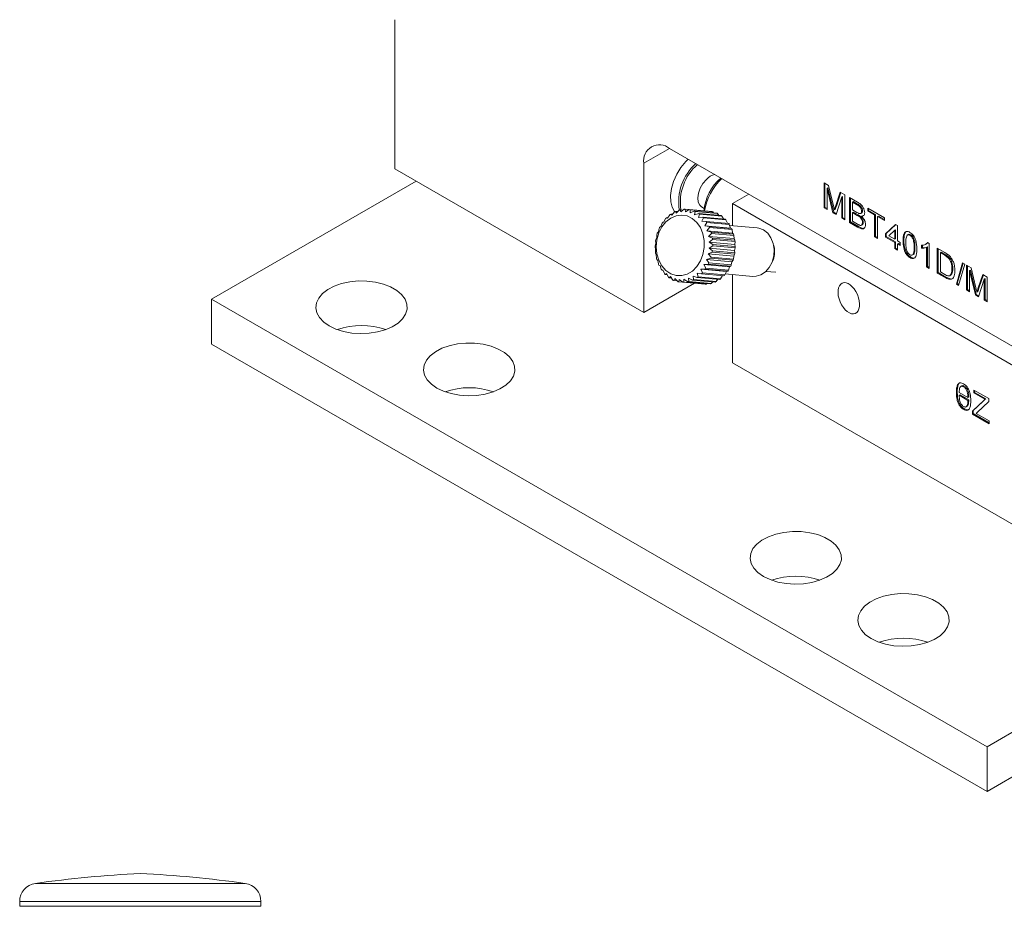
# Model space of a CAD drawing. Header units: millimetres. Extents: x 3 to 556, y 2 to 429.
# Tile 36 of 57: x 368 to 449, y 240 to 313. Entities that reach past the tile are written whole.
import ezdxf

# ---------------------------------------------------------------- set-up
doc = ezdxf.new("R2010")
doc.units = ezdxf.units.MM
doc.header["$LTSCALE"] = 2

msp = doc.modelspace()

# ---------------------------------------------------------------- linework, layer by layer
at = {"color": 7, "linetype": 'Continuous', "lineweight": 0}
for p, q in [((399.2233456, 313.1318059), (399.2233456, 300.8836947)), ((421.7800491, 302.5597209), (450.1350323, 286.1907376)), ((419.6587297, 289.0865985), (399.2233456, 300.8836947)), ((419.6587297, 289.0865985), (419.6587297, 301.3347097)), ((384.1973243, 290.1672243), (400.9920756, 299.8626278)), ((434.460832, 299.7302367), (434.8358441, 299.5137468)), ((434.460832, 297.6888836), (434.460832, 299.7302367)), ((434.5315426, 297.7297039), (434.5315426, 299.6894138)), ((434.7808438, 299.3130826), (434.7101333, 299.2722622)), ((435.178988, 297.274301), (434.7101333, 299.2722622)), ((434.7101333, 299.2722622), (434.7101333, 297.5449651)), ((435.2496985, 297.3151213), (434.7808438, 299.3130826)), ((434.8358441, 299.5137468), (435.231042, 297.8531383)), ((428.2856635, 298.8041097), (426.9419304, 298.0283891)), ((435.3974799, 297.7815913), (435.7887817, 298.9636277)), ((435.9113079, 298.5788389), (435.4396188, 297.123842)), ((435.4681904, 297.8224117), (435.8368015, 298.9359038)), ((435.7887817, 298.9636277), (436.1606065, 298.7489778)), ((435.9820185, 298.6196592), (435.9113079, 298.5788389)), ((435.9113079, 296.8515417), (435.9113079, 298.5788389)), ((435.9820185, 296.892362), (435.9820185, 298.6196592)), ((436.1606065, 298.7489778), (436.1606065, 296.7076247)), ((436.5458893, 298.5265588), (437.2077397, 298.1444807)), ((436.5458893, 296.4852057), (436.5458893, 298.5265588)), ((436.6165999, 296.526026), (436.6165999, 298.4857358)), ((436.8659011, 298.1879179), (436.7951905, 298.1470975)), ((437.2026702, 297.9935052), (436.8659011, 298.1879179)), ((422.2540533, 297.3834822), (422.320782, 297.2514863)), ((422.440262, 297.3668311), (422.2540533, 297.3834822)), ((422.320782, 297.2514863), (422.5758837, 297.4977569)), ((422.657773, 297.5174737), (422.7002047, 297.3428386)), ((422.9024908, 297.4955905), (422.657773, 297.5174737)), ((422.7002047, 297.3428386), (422.9880614, 297.5602102)), ((423.0708158, 297.5617962), (423.0836304, 297.3501919)), ((424.9079334, 297.397531), (423.0708158, 297.5617962)), ((423.0836304, 297.3501919), (423.3995299, 297.5316943)), ((425.2366472, 297.3674288), (423.3995299, 297.5316943)), ((423.4806326, 297.5151017), (423.459415, 297.2733166)), ((423.459415, 297.2733166), (423.7977844, 297.4130767)), ((425.3177502, 297.3508364), (423.4806326, 297.5151017)), ((425.6349013, 297.248811), (423.7977844, 297.4130767)), ((423.8747732, 297.3788121), (423.8161344, 297.1145499)), ((425.7118904, 297.2145466), (423.8747732, 297.3788121)), ((424.4000204, 297.7630034), (424.6270233, 297.6319574)), ((426.9419304, 296.2186562), (426.9419304, 298.0283891)), ((426.9419304, 298.0283891), (450.2057428, 284.598476)), ((434.5315426, 297.7297039), (434.460832, 297.6888836)), ((434.7101333, 297.5449651), (434.460832, 297.6888836)), ((434.7101319, 297.6266065), (434.5315426, 297.7297039)), ((435.3814311, 297.5482201), (435.3107206, 297.5073998)), ((435.4681904, 297.8224117), (435.3974799, 297.7815913)), ((436.7951905, 298.1470975), (436.7951905, 297.5189886)), ((437.1319597, 297.9526848), (436.7951905, 298.1470975)), ((436.7951905, 297.5189886), (437.159579, 297.3086316)), ((437.2026702, 297.9935052), (437.1319597, 297.9526848)), ((437.6138022, 297.4372043), (437.5430916, 297.396384)), ((438.0416941, 297.663049), (439.4241779, 296.8649581)), ((438.0416941, 297.4275063), (438.0416941, 297.663049)), ((438.1124047, 297.4683266), (438.0416941, 297.4275063)), ((438.6082847, 297.1004205), (438.0416941, 297.4275063)), ((438.1124047, 297.4683266), (438.1124047, 297.6222261)), ((438.6789953, 297.1412408), (438.1124047, 297.4683266)), ((421.3191437, 296.5133425), (421.4581585, 296.7969557)), ((421.523006, 296.8653724), (421.6196003, 296.8303373)), ((421.6356129, 296.855303), (421.523006, 296.8653724)), ((421.6196003, 296.8303373), (421.7991318, 297.1102437)), ((421.8719292, 297.1638905), (421.9568943, 297.0789033)), ((422.0158719, 297.1510195), (421.8719292, 297.1638905)), ((421.9568943, 297.0789033), (422.1755179, 297.3462353)), ((423.8161344, 297.1145499), (424.1707257, 297.2079623)), ((424.2412614, 297.1570628), (424.1429552, 296.8787172)), ((424.1429552, 296.8787172), (424.507019, 296.9225814)), ((426.007843, 297.0436969), (424.1707257, 297.2079623)), ((426.0783783, 296.9927972), (424.2412614, 297.1570628)), ((424.5689601, 296.8565966), (424.429943, 296.5729822)), ((424.429943, 296.5729822), (424.7964526, 296.5656073)), ((426.3441366, 296.7583162), (424.507019, 296.9225814)), ((426.4060773, 296.6923312), (424.5689601, 296.8565966)), ((426.6335702, 296.401342), (424.7964526, 296.5656073)), ((425.3915223, 297.2705735), (425.3177502, 297.3508364)), ((425.8225838, 297.0602593), (425.7118904, 297.2145466)), ((426.200894, 296.7711242), (426.0783783, 296.9927972)), ((426.5214833, 296.4113643), (426.4060773, 296.6923312)), ((435.2496985, 297.3151213), (435.178988, 297.274301)), ((435.4396188, 297.123842), (435.178988, 297.274301)), ((435.4619132, 297.1926124), (435.2496985, 297.3151213)), ((435.9820185, 296.892362), (435.9113079, 296.8515417)), ((436.1606065, 296.7076247), (435.9113079, 296.8515417)), ((436.1606078, 296.7892646), (435.9820185, 296.892362)), ((436.8659011, 297.3242693), (436.7951905, 297.2834489)), ((436.7951905, 297.2834489), (436.7951905, 296.5768268)), ((437.1847222, 297.0585771), (436.7951905, 297.2834489)), ((436.7951905, 296.5768268), (437.2134058, 296.3353963)), ((437.2554328, 297.0993974), (436.8659011, 297.3242693)), ((437.2554328, 297.0993974), (437.1847222, 297.0585771)), ((437.4674025, 297.214869), (437.555791, 297.2658946)), ((437.597868, 297.0325712), (437.5271575, 296.9917508)), ((438.6789953, 297.1412408), (438.6082847, 297.1004205)), ((438.6082847, 295.2946101), (438.6082847, 297.1004205)), ((438.6789953, 295.3354305), (438.6789953, 297.1412408)), ((438.9282965, 296.9973223), (438.857586, 296.956502)), ((439.4241779, 296.6294154), (438.857586, 296.956502)), ((438.857586, 296.956502), (438.857586, 295.1506916)), ((439.4241766, 296.7110568), (438.9282965, 296.9973223)), ((439.4241779, 296.8649581), (439.4241779, 296.6294154)), ((420.8638695, 295.7143667), (420.922506, 295.9786306)), ((420.9658408, 296.0699639), (421.0646554, 296.137544)), ((421.0646554, 296.137544), (421.1629616, 296.4158926)), ((421.2178859, 296.4969999), (421.3191437, 296.5133425)), ((424.8479123, 296.4865411), (424.6683809, 296.2066347)), ((424.6683809, 296.2066347), (425.030227, 296.1478852)), ((426.7707503, 296.018652), (424.6683809, 296.2066347)), ((426.6850295, 296.3222757), (424.8479123, 296.4865411)), ((425.0696442, 296.0581396), (424.8510206, 295.7908106)), ((424.8510206, 295.7908106), (425.2012402, 295.6821074)), ((426.9533897, 295.6028277), (424.8510206, 295.7908106)), ((426.8673443, 295.9836197), (425.030227, 296.1478852)), ((426.9067615, 295.8938741), (425.0696442, 296.0581396)), ((426.7707503, 296.018652), (426.6850295, 296.3222757)), ((428.9603285, 296.0381826), (426.7083868, 296.2395402)), ((426.8673443, 295.9836197), (426.7707503, 296.018652)), ((426.9533897, 295.6028277), (426.9067615, 295.8938741)), ((436.6165999, 296.526026), (436.5458893, 296.4852057)), ((437.2095099, 296.1021057), (436.5458893, 296.4852057)), ((437.2802204, 296.142926), (436.6165999, 296.526026)), ((437.2802204, 296.142926), (437.2095099, 296.1021057)), ((437.5173122, 296.2466021), (437.6057008, 296.2976277)), ((437.681793, 296.4999539), (437.6110824, 296.4591335)), ((439.4921687, 295.543318), (440.330725, 296.3154475)), ((439.5628792, 295.5841384), (440.3469371, 296.3060889)), ((440.2627329, 295.8337267), (439.7719237, 295.3818189)), ((440.3334435, 295.874547), (440.2627329, 295.8337267)), ((440.2627329, 295.0984808), (440.2627329, 295.8337267)), ((440.330725, 296.3154475), (440.4893697, 296.2238639)), ((440.3334435, 295.1393011), (440.3334435, 295.874547)), ((440.4893697, 296.2238639), (440.4893697, 294.9676461)), ((420.6459877, 294.7783505), (420.6331705, 294.9899563)), ((420.6497678, 295.0931897), (420.722885, 295.2566671)), ((420.722885, 295.2566671), (420.7441026, 295.4984552)), ((420.77453, 295.5972398), (420.8638695, 295.7143667)), ((425.2274186, 295.5844105), (424.9723169, 295.3381368)), ((424.9723169, 295.3381368), (425.3042975, 295.1824265)), ((427.0746864, 295.1501541), (424.9723169, 295.3381368)), ((425.3164391, 295.0797454), (425.0285823, 294.8623739)), ((427.0383578, 295.5178421), (425.2012402, 295.6821074)), ((427.0645356, 295.4201418), (425.2274186, 295.5844105)), ((427.1414147, 295.0181581), (425.3042975, 295.1824265)), ((427.1535563, 294.91548), (425.3164391, 295.0797454)), ((427.0383578, 295.5178421), (426.9533897, 295.6028277)), ((427.0746864, 295.1501541), (427.0645356, 295.4201418)), ((427.1414147, 295.0181581), (427.0746864, 295.1501541)), ((438.6789953, 295.3354305), (438.6082847, 295.2946101)), ((438.857586, 295.1506916), (438.6082847, 295.2946101)), ((438.8575847, 295.232333), (438.6789953, 295.3354305)), ((439.5628792, 295.5841384), (439.4921687, 295.543318)), ((439.4921687, 295.2816063), (439.4921687, 295.543318)), ((439.5628792, 295.3224266), (439.4921687, 295.2816063)), ((440.2627329, 294.836769), (439.4921687, 295.2816063)), ((439.5628792, 295.3224266), (439.5628792, 295.5841384)), ((440.3334435, 294.8775893), (439.5628792, 295.3224266)), ((439.7719237, 295.3818189), (440.2627329, 295.0984808)), ((440.3334435, 295.1393011), (440.2627329, 295.0984808)), ((440.4893697, 294.9676461), (440.7160065, 294.8368115)), ((441.0133538, 294.9946077), (440.9426433, 294.9537874)), ((441.385903, 295.4950348), (441.2975145, 295.4440091)), ((441.577467, 295.4679888), (441.5067564, 295.4271684)), ((420.6355119, 294.2939518), (420.5930803, 294.4685854)), ((420.5953397, 294.5731319), (420.6459877, 294.7783505)), ((420.6129044, 294.0528658), (420.6355119, 294.2939518)), ((425.3340037, 294.5594778), (425.0181065, 294.3779767)), ((425.0181065, 294.3779767), (425.296173, 294.1426549)), ((427.1204756, 294.1899923), (425.0181065, 294.3779767)), ((425.0285823, 294.8623739), (425.3362658, 294.6640243)), ((427.1309518, 294.6743911), (425.0285823, 294.8623739)), ((427.1332902, 293.9783879), (425.296173, 294.1426549)), ((427.171121, 294.3952124), (425.3340037, 294.5594778)), ((427.1733831, 294.4997589), (425.3362658, 294.6640243)), ((427.1204756, 294.1899923), (427.171121, 294.3952124)), ((427.1332902, 293.9783879), (427.1204756, 294.1899923)), ((427.1309518, 294.6743911), (427.1535563, 294.91548)), ((427.1733831, 294.4997589), (427.1309518, 294.6743911)), ((440.3334435, 294.8775893), (440.2627329, 294.836769)), ((440.2627329, 294.3395175), (440.2627329, 294.836769)), ((440.3334435, 294.3803378), (440.2627329, 294.3395175)), ((440.4893697, 294.2086829), (440.2627329, 294.3395175)), ((440.3334435, 294.3803378), (440.3334435, 294.8775893)), ((440.4893697, 294.2903236), (440.3334435, 294.3803378)), ((440.5600803, 294.7467547), (440.4893697, 294.7059344)), ((440.7160065, 294.5750997), (440.4893697, 294.7059344)), ((440.4893697, 294.7059344), (440.4893697, 294.2086829)), ((440.7160065, 294.6567404), (440.5600803, 294.7467547)), ((440.7160065, 294.8368115), (440.7160065, 294.5750997)), ((441.9199009, 294.4720845), (441.8491904, 294.4312641)), ((442.4611099, 294.3601696), (442.4611099, 294.601434)), ((442.5318205, 294.4009899), (442.4611099, 294.3601696)), ((442.5318205, 294.4009899), (442.5318205, 294.6422544)), ((442.7901767, 294.6774536), (442.8785652, 294.7284792)), ((442.8651915, 294.7300765), (442.9653917, 294.8206563)), ((442.9397664, 294.4664577), (442.8690559, 294.4256373)), ((442.8690559, 292.8349193), (442.8690559, 294.4256373)), ((442.9397664, 292.8757396), (442.9397664, 294.4664577)), ((442.949796, 294.8296621), (443.0956926, 294.7454378)), ((443.0956926, 294.7454378), (443.0956926, 292.7040847)), ((443.7529398, 294.3660171), (444.3574231, 294.0170563)), ((443.7529398, 292.324664), (443.7529398, 294.3660171)), ((443.8236504, 292.3654843), (443.8236504, 294.3251941)), ((420.6917747, 293.8181904), (420.6250486, 293.9501832)), ((420.7019248, 293.5482008), (420.6917747, 293.8181904)), ((420.813071, 293.3655181), (420.7281033, 293.4505039)), ((420.8596993, 293.0744701), (420.813071, 293.3655181)), ((425.1548135, 293.5353714), (424.8002244, 293.4419573)), ((424.8002244, 293.4419573), (425.0068375, 293.1539807)), ((426.9025935, 293.2539744), (424.8002244, 293.4419573)), ((425.2795787, 294.0394202), (424.9412066, 293.8996586)), ((424.9412066, 293.8996586), (425.1852408, 293.6341561)), ((427.0435761, 293.7116774), (424.9412066, 293.8996586)), ((426.991931, 293.3711062), (425.1548135, 293.5353714)), ((427.0223584, 293.4698893), (425.1852408, 293.6341561)), ((427.1166956, 293.8751546), (425.2795787, 294.0394202)), ((426.9025935, 293.2539744), (426.991931, 293.3711062)), ((427.0223584, 293.4698893), (427.0435761, 293.7116774)), ((427.0435761, 293.7116774), (427.1166956, 293.8751546)), ((441.1851022, 294.0592058), (441.1143917, 294.0183855)), ((441.5799458, 293.6345753), (441.5092352, 293.593755)), ((441.7042118, 293.8082483), (441.7926003, 293.8592739)), ((444.0729516, 294.0273762), (444.002241, 293.9865558)), ((444.002241, 293.9865558), (444.002241, 292.4162851)), ((444.3606104, 293.7796736), (444.002241, 293.9865558)), ((444.431321, 293.8204939), (444.0729516, 294.0273762)), ((444.431321, 293.8204939), (444.3606104, 293.7796736)), ((444.7234698, 293.6097225), (444.6527592, 293.5689022)), ((420.9957134, 292.949691), (420.8991191, 292.9847246)), ((421.0814312, 292.6460686), (420.9957134, 292.949691)), ((421.2341488, 292.5833451), (421.1328935, 292.5670025)), ((421.2449797, 292.5569793), (421.1328935, 292.5670025)), ((421.360386, 292.2760131), (421.2341488, 292.5833451)), ((424.7114576, 292.6356113), (424.3449506, 292.6429847)), ((424.3449506, 292.6429847), (424.471185, 292.3356541)), ((426.4473197, 292.4550017), (424.3449506, 292.6429847)), ((424.9635027, 293.0626474), (424.5994362, 293.0187817)), ((424.5994362, 293.0187817), (424.7663848, 292.7167173)), ((426.7018053, 292.8307988), (424.5994362, 293.0187817)), ((426.5485752, 292.471346), (424.7114576, 292.6356113)), ((426.6035021, 292.5524503), (424.7663848, 292.7167173)), ((426.8006199, 292.8983819), (424.9635027, 293.0626474)), ((426.8439548, 292.9897137), (425.0068375, 293.1539807)), ((426.6035021, 292.5524503), (426.7018053, 292.8307988)), ((426.7018053, 292.8307988), (426.8006199, 292.8983819)), ((426.8439548, 292.9897137), (426.9025935, 293.2539744)), ((442.9397664, 292.8757396), (442.8690559, 292.8349193)), ((443.0956926, 292.7040847), (442.8690559, 292.8349193)), ((443.0956926, 292.7857254), (442.9397664, 292.8757396)), ((445.024825, 292.7082768), (444.9541144, 292.6674565)), ((445.3167341, 291.4219047), (445.8153352, 293.1754215)), ((445.3874446, 291.4627251), (445.8661051, 293.1461101)), ((446.0026648, 293.0672785), (445.5040636, 291.3137617)), ((445.8153352, 293.1754215), (446.0026648, 293.0672785)), ((446.1552904, 292.9791696), (446.5303025, 292.7626797)), ((446.1552904, 290.9378165), (446.1552904, 292.9791696)), ((446.226001, 290.9786368), (446.226001, 292.9383466)), ((446.4753009, 292.5620162), (446.4045903, 292.5211959)), ((446.8734451, 290.5232346), (446.4045903, 292.5211959)), ((446.4045903, 292.5211959), (446.4045903, 290.7938987)), ((446.9441556, 290.564055), (446.4753009, 292.5620162)), ((446.5303025, 292.7626797), (446.9255004, 291.1020712)), ((421.521139, 292.27761), (421.4223244, 292.2100283)), ((421.5655691, 292.1972197), (421.4223244, 292.2100283)), ((421.6880849, 291.9755455), (421.521139, 292.27761)), ((421.8479572, 292.0417773), (421.7586204, 291.9246474)), ((421.9438792, 291.9080822), (421.7586204, 291.9246474)), ((422.0545729, 291.7537976), (421.8479572, 292.0417773)), ((422.2046793, 291.8830106), (422.1315619, 291.7195316)), ((422.37494, 291.6977709), (422.1315619, 291.7195316)), ((422.4487108, 291.617508), (422.2046793, 291.8830106)), ((422.5804614, 291.8061354), (422.5298162, 291.6009154)), ((422.8585303, 291.5708135), (422.5804614, 291.8061354)), ((422.9638896, 291.813487), (422.941282, 291.5723995)), ((423.2715731, 291.615136), (422.9638896, 291.813487)), ((423.6752902, 291.7491291), (423.3433096, 291.9048424)), ((423.3433096, 291.9048424), (423.3534598, 291.6348528)), ((425.5124074, 291.5848621), (423.6752902, 291.7491291)), ((424.0574169, 291.9687192), (423.7071973, 292.0774239)), ((423.7071973, 292.0774239), (423.7538255, 291.786376)), ((425.5909428, 291.6221105), (423.7538255, 291.786376)), ((424.4063401, 292.2672373), (424.0444939, 292.3259884)), ((424.0444939, 292.3259884), (424.1302117, 292.0223676)), ((425.8945341, 291.8044537), (424.0574169, 291.9687192)), ((425.967329, 291.8581006), (424.1302117, 292.0223676)), ((426.2434573, 292.1029704), (424.4063401, 292.2672373)), ((426.3083022, 292.1713871), (424.471185, 292.3356541)), ((425.5909428, 291.6221105), (425.7505908, 291.8173242)), ((425.967329, 291.8581006), (426.1308505, 292.1130392)), ((426.3083022, 292.1713871), (426.4473197, 292.4550017)), ((426.3496104, 292.2556615), (428.6040908, 292.0540767)), ((426.4473197, 292.4550017), (426.5485752, 292.471346)), ((426.9419304, 284.963737), (426.9419304, 292.2026988)), ((429.687789, 292.4591725), (430.4883611, 292.3875883)), ((443.8236504, 292.3654843), (443.7529398, 292.324664)), ((444.3861066, 291.9591445), (443.7529398, 292.324664)), ((444.4568172, 291.9999649), (443.8236504, 292.3654843)), ((444.002241, 292.4162851), (444.3666295, 292.2059281)), ((444.4568172, 291.9999649), (444.3861066, 291.9591445)), ((444.8548481, 292.1500773), (444.7841375, 292.109257)), ((447.0919369, 291.0305249), (447.4832401, 292.2125605)), ((447.605765, 291.8277725), (447.1340772, 290.3727749)), ((447.1626475, 291.0713453), (447.5312599, 292.1848367)), ((447.4832401, 292.2125605), (447.8550662, 291.9979099)), ((447.6764755, 291.8685928), (447.605765, 291.8277725)), ((447.605765, 290.1004753), (447.605765, 291.8277725)), ((447.6764755, 290.1412957), (447.6764755, 291.8685928)), ((447.8550662, 291.9979099), (447.8550662, 289.9565568)), ((419.6587297, 289.0865985), (423.8139921, 291.4853805)), ((422.8575926, 291.571607), (422.5298162, 291.6009154)), ((424.6956476, 291.4065465), (422.8585303, 291.5708135)), ((424.7783993, 291.4081341), (422.941282, 291.5723995)), ((425.1086903, 291.4508706), (423.2715731, 291.615136)), ((425.1905774, 291.4705876), (423.3534598, 291.6348528)), ((424.7783993, 291.4081341), (424.8639732, 291.4727517)), ((425.1905774, 291.4705876), (425.3261977, 291.601513)), ((445.3874446, 291.4627251), (445.3167341, 291.4219047)), ((445.5040636, 291.3137617), (445.3167341, 291.4219047)), ((445.5240044, 291.3838908), (445.3874446, 291.4627251)), ((446.226001, 290.9786368), (446.1552904, 290.9378165)), ((446.4045903, 290.7938987), (446.1552904, 290.9378165)), ((446.4045903, 290.8755394), (446.226001, 290.9786368)), ((447.1626475, 291.0713453), (447.0919369, 291.0305249)), ((384.1973243, 286.4927908), (384.1973243, 290.1672243)), ((447.8369348, 253.4288591), (384.1973243, 290.1672243)), ((446.9441556, 290.564055), (446.8734451, 290.5232346)), ((447.1340772, 290.3727749), (446.8734451, 290.5232346)), ((447.1563716, 290.4415453), (446.9441556, 290.564055)), ((447.0758882, 290.7971538), (447.0051777, 290.7563334)), ((447.6764755, 290.1412957), (447.605765, 290.1004753)), ((447.8550662, 289.9565568), (447.605765, 290.1004753)), ((447.8550662, 290.0381975), (447.6764755, 290.1412957)), ((447.8369348, 249.7544256), (384.1973243, 286.4927908)), ((450.2057428, 271.5338239), (426.9419304, 284.963737)), ((445.7734558, 283.0659805), (445.6850672, 283.0149549)), ((445.9769408, 283.0334139), (445.9062302, 282.9925936)), ((445.3901644, 282.5600285), (445.3194539, 282.5192082)), ((445.5460906, 282.5200477), (446.2713273, 282.1013775)), ((445.6168012, 282.3253268), (445.5460906, 282.2845065)), ((446.2713273, 281.8658363), (445.5460906, 282.2845065)), ((446.3420378, 281.9066566), (445.6168012, 282.3253268)), ((446.3420378, 282.1421978), (446.2713273, 282.1013775)), ((446.7472653, 282.716445), (447.9711044, 282.0099377)), ((446.7472653, 282.4809038), (446.7472653, 282.716445)), ((446.8179758, 282.5217241), (446.7472653, 282.4809038)), ((447.6584156, 281.9549079), (446.7472653, 282.4809038)), ((446.8179758, 282.5217241), (446.8179758, 282.6756236)), ((447.7291262, 281.9957282), (446.8179758, 282.5217241)), ((447.9711044, 282.0099377), (447.9711044, 281.7743965)), ((446.1128512, 281.3371485), (446.2012397, 281.3881741)), ((446.3420378, 281.9066566), (446.2713273, 281.8658363)), ((446.6339469, 280.9858649), (447.5043742, 281.8095203)), ((446.7046575, 281.0266853), (447.5750847, 281.8503407)), ((447.9711044, 281.7743965), (447.026666, 280.8806035)), ((447.5750847, 281.8503407), (447.5043742, 281.8095203)), ((447.7291262, 281.9957282), (447.6584156, 281.9549079)), ((445.9794195, 281.1738299), (445.908709, 281.1330096)), ((446.7046575, 281.0266853), (446.6339469, 280.9858649)), ((446.6339469, 280.7405092), (446.6339469, 280.9858649)), ((446.7046575, 280.7813295), (446.6339469, 280.7405092)), ((448.0164307, 279.9424183), (446.6339469, 280.7405092)), ((446.7046575, 280.7813295), (446.7046575, 281.0266853)), ((448.0164307, 280.024059), (446.7046575, 280.7813295)), ((447.026666, 280.8806035), (446.940614, 280.7990153)), ((446.940614, 280.7990153), (448.0164307, 280.1779595)), ((448.0164307, 280.1779595), (448.0164307, 279.9424183)), ((467.6359253, 264.8585731), (447.8369348, 253.4288591)), ((467.6359253, 261.1841396), (447.8369348, 249.7544256)), ((447.8369348, 249.7544256), (447.8369348, 253.4288591)), ((368.4480431, 240.721149), (368.4480431, 240.3194286)), ((377.9168258, 240.3194286), (368.4480431, 240.3194286)), ((388.248043, 240.3194286), (377.9168258, 240.3194286)), ((388.248043, 240.3194286), (388.248043, 240.721149))]:
    msp.add_line(p, q, dxfattribs=at)
at = {"color": 8, "linetype": 'Continuous', "lineweight": 0}
for p, q in [((419.6587297, 301.3347097), (421.7803949, 302.5595209)), ((430.2758824, 293.3951055), (430.1808479, 293.1906091)), ((369.7426504, 242.2070183), (377.9732155, 242.2070183)), ((377.9732155, 242.2070183), (386.9534357, 242.2070183)), ((388.248043, 240.721149), (368.4480431, 240.721149))]:
    msp.add_line(p, q, dxfattribs=at)
at = {"color": 7, "linetype": 'Continuous', "lineweight": 0, "flags": 128}
for points in [[(422.2086687, 297.3624248), (422.1982018, 297.3746335), (421.9895907, 297.7259596), (421.873679, 298.1715561), (421.8558864, 298.6905881), (421.9370442, 299.2587839), (422.1133589, 299.8495779), (422.3765844, 300.4353438), (422.7144138, 300.9886926), (423.1110512, 301.4837494), (423.3031025, 301.6804821)], [(424.7977826, 300.0140937), (424.5185294, 299.6816843), (424.2953829, 299.294222), (424.1481692, 298.8861319), (424.0899684, 298.4936754), (424.1259526, 298.151723), (424.2529252, 297.8906609), (424.4000204, 297.7630034)], [(420.8907203, 295.6141929), (420.7345323, 295.061313), (420.6820644, 294.4832265), (420.7361474, 293.9110934), (420.8938659, 293.3757579), (421.1467145, 292.9060807), (421.4810615, 292.5273845), (421.8788858, 292.2600804), (422.3187374, 292.1185832), (422.7769026, 292.1105196), (423.2286873, 292.2363239), (423.649733, 292.4892114), (424.0173372, 292.8555534), (424.3116868, 293.3156), (424.516912, 293.8445475), (424.6219489, 294.4138794), (424.6211369, 294.9929036), (424.5145146, 295.5504104), (424.3078337, 296.0563355), (424.0122394, 296.4834096), (423.6436619, 296.8086072), (423.2219722, 297.0143998), (422.7699064, 297.0896885), (422.3118327, 297.0304183), (421.8724462, 296.8397856), (421.4754367, 296.5280626), (421.1422076, 296.1120546), (420.8907203, 295.6141929)], [(428.9603285, 296.0381826), (429.0991984, 296.0178246), (429.4893169, 295.8686246), (429.8312496, 295.5952204), (430.1016908, 295.2162508), (430.2822097, 294.7575404), (430.3605087, 294.2503468), (430.3312496, 293.7292347), (430.1964238, 293.2297216), (429.9652239, 292.7858425), (429.6534018, 292.4278521), (429.2822099, 292.1801441), (428.8769455, 292.0595976), (428.6040908, 292.0540767)], [(393.8493296, 287.9833338), (393.3954216, 288.3006951), (393.0537585, 288.6619112), (392.8366818, 289.0539304), (392.752043, 289.4625808), (392.8029041, 289.8730912), (392.9874226, 290.2706268), (393.2989293, 290.6408205), (393.7261647, 290.9702926), (394.2536914, 291.2471327), (394.8624408, 291.4613362), (395.530413, 291.6051605), (396.2334593, 291.6734116), (396.9461796, 291.6636162), (397.6428098, 291.5761319), (398.2981669, 291.4141218), (398.8885698, 291.1834406), (399.392683, 290.8924222), (399.792278, 290.5515899), (400.072918, 290.1732603), (400.2244616, 289.7711043), (400.2414297, 289.3596596), (400.1232025, 288.9537996), (399.8740646, 288.5681874), (399.5030129, 288.2167639), (399.0234598, 287.9122292), (398.4527355, 287.6655915), (397.8114719, 287.4857625), (397.1228454, 287.3792422), (396.4117434, 287.3498807), (395.7038634, 287.3987416), (395.0247927, 287.5240573), (394.3990803, 287.7212953), (393.8493296, 287.9833338)], [(402.6881665, 282.8807819), (402.2342585, 283.1981432), (401.8925901, 283.5593623), (401.6755187, 283.9513784), (401.5908799, 284.3600289), (401.6417409, 284.7705393), (401.8262542, 285.168078), (402.1377609, 285.5382716), (402.5650016, 285.8677407), (403.0925283, 286.1445808), (403.7012776, 286.3587843), (404.3692446, 286.5026116), (405.0722962, 286.5708597), (405.7850112, 286.5610673), (406.4816414, 286.473583), (407.1369985, 286.311573), (407.7274067, 286.0808887), (408.2315146, 285.7898734), (408.6311148, 285.449038), (408.9117549, 285.0707083), (409.0632985, 284.6685523), (409.0802613, 284.2571107), (408.9620394, 283.8512476), (408.7129014, 283.4656355), (408.3418498, 283.114212), (407.8622914, 282.8096803), (407.2915724, 282.5630396), (406.6503088, 282.3832106), (405.9616823, 282.2766903), (405.2505751, 282.2473318), (404.5427003, 282.2961897), (403.8636296, 282.4215054), (403.2379119, 282.6187464), (402.6881665, 282.8807819)], [(429.4875141, 267.4098479), (429.0336034, 267.7272106), (428.6919377, 268.0884283), (428.4748636, 268.4804459), (428.3902275, 268.8890948), (428.4410859, 269.2996068), (428.6256018, 269.6971439), (428.9371085, 270.0673375), (429.3643465, 270.3968081), (429.8918733, 270.6736482), (430.5006226, 270.8878518), (431.1685922, 271.0316776), (431.8716411, 271.0999272), (432.5843615, 271.0901317), (433.2809889, 271.002649), (433.9363487, 270.8406374), (434.5267517, 270.6099561), (435.0308622, 270.3189393), (435.4304598, 269.9781054), (435.7111025, 269.5997743), (435.8626434, 269.1976198), (435.8796102, 268.7861759), (435.7613856, 268.3803144), (435.5122464, 267.994703), (435.1411948, 267.6432795), (434.6616403, 267.3387455), (434.0909187, 267.0921063), (433.449655, 266.9122773), (432.7610272, 266.8057577), (432.0499226, 266.7763978), (431.3420452, 266.8252572), (430.6629772, 266.9505714), (430.0372595, 267.1478123), (429.4875141, 267.4098479)], [(438.3263483, 262.3072975), (437.872439, 262.6246595), (437.5307732, 262.9858771), (437.3136992, 263.3778948), (437.2290617, 263.7865444), (437.2799201, 264.1970564), (437.4644374, 264.5945928), (437.7759441, 264.9647864), (438.2031821, 265.294257), (438.7307075, 265.5710979), (439.3394568, 265.7853014), (440.0074277, 265.9291264), (440.7104767, 265.997376), (441.4231957, 265.9875813), (442.1198232, 265.9000986), (442.775183, 265.738087), (443.3655872, 265.507405), (443.8696978, 265.2163882), (444.2692953, 264.8755543), (444.5499367, 264.4972239), (444.701479, 264.0950687), (444.7184444, 263.6836255), (444.6002212, 263.2777632), (444.3510806, 262.8921526), (443.980029, 262.5407291), (443.5004759, 262.2361943), (442.9297529, 261.9895559), (442.2884893, 261.8097269), (441.5998615, 261.7032073), (440.8887582, 261.6738466), (440.1808795, 261.7227068), (439.5018114, 261.848021), (438.876095, 262.0452612), (438.3263483, 262.3072975)]]:
    msp.add_lwpolyline(points, dxfattribs=at)
at = {"color": 7, "linetype": 'Continuous', "lineweight": 0}
for centre, radius, start, end in [((420.9519521, 301.5444928), 1.3101271, 50.796707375, 189.214105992), ((426.7458207, 298.1635573), 4.2184181, 131.701856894, 189.41303687), ((426.7595585, 298.1572362), 4.0933685, 131.142613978, 189.067235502), ((428.5263955, 297.1241964), 3.9268713, 130.135200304, 175.620212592), ((429.4290295, 296.5971814), 4.8503059, 133.968930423, 170.224919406), ((425.7836839, 299.1213881), 1.3300092, 102.787308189, 137.84005625), ((423.1513921, 295.3900158), 2.1861211, 114.234412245, 116.512645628), ((423.0804351, 295.5821275), 1.9809614, 102.319452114, 104.755825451), ((423.065472, 295.6808773), 1.8809265, 89.837220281, 92.358705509), ((423.0639526, 295.6849268), 1.8770088, 77.173969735, 79.701118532), ((423.0312317, 295.5870916), 1.9803597, 64.788957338, 67.227224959), ((424.9009484, 295.5200381), 1.8776438, 77.174567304, 79.700870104), ((423.506355, 294.9205511), 2.7777695, 135.561941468, 137.506413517), ((423.2938247, 295.1581971), 2.4585753, 125.333956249, 127.441481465), ((422.9309654, 295.4155987), 2.1793515, 53.041811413, 55.328771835), ((422.7502599, 295.2114166), 2.4524045, 42.132213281, 44.246750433), ((422.4887745, 295.0073912), 2.7844956, 32.087199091, 34.028446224), ((424.8693617, 295.4250843), 1.9778852, 64.787637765, 67.22896274), ((424.769946, 295.2539304), 2.1761556, 53.039905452, 55.330220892), ((424.586398, 295.0462458), 2.453738, 42.132554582, 44.245940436), ((424.0440374, 294.5535064), 3.4314628, 153.773078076, 155.46109864), ((423.7681182, 294.7108831), 3.1135025, 144.993594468, 146.796261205), ((422.1938612, 294.848595), 3.1197959, 22.811457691, 24.611697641), ((424.3252686, 294.8427335), 2.7852319, 32.087225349, 34.027958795), ((424.0331551, 294.6852855), 3.1174188, 22.81077129, 24.612384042), ((424.3754953, 294.4412368), 3.782339, 170.074491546, 171.658428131), ((424.265524, 294.4678743), 3.6691287, 162.073175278, 163.687331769), ((421.9007459, 294.7453647), 3.4308526, 14.155772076, 15.844944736), ((421.6809377, 294.701922), 3.6550814, 5.933225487, 7.554086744), ((423.741875, 294.5822261), 3.4266859, 14.153856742, 15.845135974), ((423.517787, 294.5376107), 3.6553527, 5.933507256, 7.554200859), ((424.3801692, 294.4390363), 3.7872042, 177.970872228, 179.552953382), ((421.548698, 294.6920869), 3.787538, 350.077291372, 351.659066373), ((421.5544984, 294.6935537), 3.7818827, 357.968315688, 359.552624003), ((423.3931361, 294.5292553), 3.780362, 357.967997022, 359.552942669), ((424.2507568, 294.4310531), 3.6574575, 185.935088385, 187.554925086), ((424.0307058, 294.3878115), 3.433035, 194.156309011, 195.844407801), ((421.6714694, 294.6623807), 3.6611249, 342.071410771, 343.689096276), ((423.5025276, 294.4999977), 3.6674695, 342.072573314, 343.687437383), ((423.3860659, 294.5278), 3.7872872, 350.076954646, 351.658815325), ((423.7303862, 294.2818596), 3.1142628, 202.811258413, 204.614716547), ((423.4363784, 294.1225679), 2.7795371, 212.086793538, 214.031533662), ((422.1610287, 294.4219844), 3.1138106, 324.991806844, 326.794305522), ((421.8949304, 294.5745384), 3.4208114, 333.770449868, 335.463726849), ((423.9996433, 294.2567307), 3.1120174, 324.990900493, 326.794408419), ((423.7264248, 294.4129645), 3.4270448, 333.771631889, 335.461805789), ((423.1800791, 293.922055), 2.453719, 222.1315848, 224.244946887), ((422.9994831, 293.7185833), 2.1812717, 233.043529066, 235.328450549), ((422.8999902, 293.5496604), 1.9849064, 244.790899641, 247.223602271), ((422.7833754, 293.7311588), 2.1734659, 294.227778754, 296.519279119), ((422.6442497, 293.9624406), 2.4437608, 305.329347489, 307.449621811), ((422.4328666, 294.2026199), 2.7641099, 315.558317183, 317.51236172), ((424.4808572, 293.7989218), 2.4446646, 305.328974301, 307.448443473), ((424.2635784, 294.0444239), 2.7729339, 315.561426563, 317.509252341), ((422.8654573, 293.4480609), 1.8773922, 257.174553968, 259.701265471), ((422.8639281, 293.4487869), 1.8779811, 269.835317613, 272.36067772), ((422.849499, 293.547973), 1.9783845, 282.318321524, 284.757794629), ((424.7009372, 293.2883624), 1.8818233, 269.838948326, 272.359152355), ((424.6878626, 293.3785213), 1.9730518, 282.31509234, 284.761170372), ((424.6196238, 293.5686443), 2.1754205, 294.229705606, 296.519163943), ((396.500979, 281.954274), 6.0566038, 70.883370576, 109.116552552), ((405.3398176, 276.851771), 6.0565582, 70.883291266, 109.116719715), ((432.1391652, 261.3808079), 6.0565857, 70.883381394, 109.116629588), ((440.977999, 256.2782598), 6.0565833, 70.883356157, 109.116632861), ((383.4354679, 143.1489177), 100, 92.916138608, 97.870131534), ((373.2606181, 143.1489177), 100, 82.129868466, 87.083861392), ((369.948043, 240.7211442), 1.5, 97.870131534, 180), ((386.748043, 240.7211442), 1.5, 0, 82.129868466)]:
    msp.add_arc(centre, radius, start, end, dxfattribs=at)
at = {"color": 8, "linetype": 'Continuous', "lineweight": 0}
msp.add_arc((428.5429339, 294.06611), 1.8583212, 338.833401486, 17.986372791, dxfattribs=at)
at = {"color": 7, "linetype": 'Continuous', "lineweight": 0}
msp.add_ellipse((436.4878711, 290.2523246), major_axis=(-0.5312439, 1.2486256), ratio=0.5657584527, dxfattribs=at)
for points, knots in [([(435.231042, 297.8531383), (435.2462043, 297.7885361), (435.27328, 297.6731746), (435.2992804, 297.5580534), (435.3107206, 297.5073998)], [0, 0, 0, 0, 0.5599980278, 1, 1, 1, 1]), ([(435.3107206, 297.5073998), (435.3266093, 297.5588688), (435.354982, 297.6507773), (435.3844945, 297.7416205), (435.3974799, 297.7815913)], [0, 0, 0, 0, 0.5600019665, 1, 1, 1, 1]), ([(435.3814311, 297.5482201), (435.3973199, 297.5996891), (435.4256926, 297.6915976), (435.455205, 297.7824408), (435.4681904, 297.8224117)], [0, 0, 0, 0, 0.5600019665, 1, 1, 1, 1]), ([(437.5430916, 297.396384), (437.5380146, 297.454909), (437.5303863, 297.5428438), (437.4756915, 297.6676063), (437.3964974, 297.7788531), (437.2743852, 297.8675), (437.1795147, 297.9242421), (437.1319597, 297.9526848)], [0, 0, 0, 0, 0.2490891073, 0.3742609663, 0.4992547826, 0.7489953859, 1, 1, 1, 1]), ([(437.6138022, 297.4372043), (437.6087252, 297.4957293), (437.6010969, 297.5836642), (437.5464021, 297.7084267), (437.4672079, 297.8196734), (437.3450958, 297.9083203), (437.2502252, 297.9650625), (437.2026702, 297.9935052)], [0, 0, 0, 0, 0.2490891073, 0.3742609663, 0.4992547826, 0.7489953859, 1, 1, 1, 1]), ([(437.2077397, 298.1444807), (437.286219, 298.0962208), (437.4425191, 298.0001058), (437.6469457, 297.7700339), (437.7679195, 297.5040975), (437.7842366, 297.3532316), (437.7923929, 297.2778193)], [0, 0, 0, 0, 0.2811887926, 0.5600184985, 0.7800693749, 1, 1, 1, 1]), ([(437.3720518, 297.2101017), (437.4002627, 297.2069802), (437.4566064, 297.2007459), (437.5306751, 297.2568876), (437.538385, 297.3435061), (437.5430916, 297.396384)], [0, 0, 0, 0, 0.2808911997, 0.5610067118, 1, 1, 1, 1]), ([(437.543575, 297.2661118), (437.5579056, 297.2745171), (437.6061104, 297.3027903), (437.6106278, 297.3817313), (437.6138022, 297.4372043)], [0, 0, 0, 0, 0.2972855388, 1, 1, 1, 1]), ([(437.159579, 297.3086316), (437.1996833, 297.2854976), (437.2712475, 297.2442161), (437.3412698, 297.220519), (437.3720518, 297.2101017)], [0, 0, 0, 0, 0.560396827, 1, 1, 1, 1]), ([(437.6110824, 296.4591335), (437.605642, 296.5206085), (437.5974655, 296.613001), (437.539891, 296.7434513), (437.419887, 296.9212903), (437.2891522, 296.997612), (437.1847222, 297.0585771)], [0, 0, 0, 0, 0.2498556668, 0.3755153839, 0.5011669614, 1, 1, 1, 1]), ([(437.681793, 296.4999539), (437.6763526, 296.5614288), (437.668176, 296.6538213), (437.6106015, 296.7842716), (437.4905976, 296.9621106), (437.3598627, 297.0384323), (437.2554328, 297.0993974)], [0, 0, 0, 0, 0.2498556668, 0.3755153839, 0.5011669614, 1, 1, 1, 1]), ([(437.7923929, 297.2778193), (437.7873854, 297.2280212), (437.7773675, 297.1283948), (437.6923448, 297.008698), (437.5897617, 296.9981736), (437.5271575, 296.9917508)], [0, 0, 0, 0, 0.2803077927, 0.5607869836, 1, 1, 1, 1]), ([(437.5271575, 296.9917508), (437.5785225, 296.9405307), (437.6811145, 296.8382282), (437.7902827, 296.6473937), (437.8515876, 296.4643411), (437.8574507, 296.362214), (437.8603836, 296.3111267)], [0, 0, 0, 0, 0.2801994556, 0.5596455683, 0.7797203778, 1, 1, 1, 1]), ([(437.8603836, 296.3111267), (437.8548049, 296.2470246), (437.8436465, 296.1188094), (437.7577057, 295.9862745), (437.5519599, 295.9196412), (437.3507525, 296.0268487), (437.2095099, 296.1021057)], [0, 0, 0, 0, 0.1871439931, 0.3743195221, 0.5607879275, 1, 1, 1, 1]), ([(437.2134058, 296.3353963), (437.2417382, 296.3189936), (437.2923188, 296.2897104), (437.3425298, 296.2676321), (437.3646155, 296.2579208)], [0, 0, 0, 0, 0.5601424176, 1, 1, 1, 1]), ([(437.7853794, 296.0300188), (437.7522589, 296.0151201), (437.6155881, 295.9536408), (437.4247848, 296.0613323), (437.2802204, 296.142926)], [0, 0, 0, 0, 0.2423380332, 1, 1, 1, 1]), ([(437.3646155, 296.2579208), (437.4035821, 296.2464071), (437.4812971, 296.223444), (437.5631248, 296.2696343), (437.6049527, 296.354547), (437.6090383, 296.4242564), (437.6110824, 296.4591335)], [0, 0, 0, 0, 0.28032485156, 0.55908012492, 0.77939766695, 1, 1, 1, 1]), ([(437.5917884, 296.3015893), (437.6063799, 296.3072771), (437.645012, 296.3223359), (437.6748407, 296.3969335), (437.6794745, 296.465599), (437.681793, 296.4999539)], [0, 0, 0, 0, 0.2327057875, 0.6161050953, 1, 1, 1, 1]), ([(440.9426433, 294.9537874), (440.9453508, 295.0676746), (440.9507592, 295.2951649), (441.007893, 295.547764), (441.1077037, 295.6921989), (441.2181432, 295.7494884), (441.3591055, 295.7375828), (441.4591593, 295.686731), (441.5092352, 295.6612802)], [0, 0, 0, 0, 0.2504946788, 0.5003646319, 0.6254188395, 0.7501991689, 0.8749772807, 1, 1, 1, 1]), ([(441.0133538, 294.9946077), (441.0157778, 295.1089996), (441.0206197, 295.3374981), (441.0812885, 295.5838059), (441.1599052, 295.7177352), (441.2130865, 295.7399419), (441.2282672, 295.7462808)], [0, 0, 0, 0, 0.3708966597, 0.7408683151, 0.9260306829, 1, 1, 1, 1]), ([(441.1143917, 294.0183855), (441.0541143, 294.2015392), (440.9460853, 294.529787), (440.9436984, 294.823818), (440.9426433, 294.9537874)], [0, 0, 0, 0, 0.5579740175, 1, 1, 1, 1]), ([(441.1851022, 294.0592058), (441.1248249, 294.2423595), (441.0167959, 294.5706073), (441.0144089, 294.8646384), (441.0133538, 294.9946077)], [0, 0, 0, 0, 0.5579740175, 1, 1, 1, 1]), ([(441.2716218, 295.4230566), (441.2347674, 295.3252696), (441.1687272, 295.1500428), (441.1691106, 294.9237679), (441.16928, 294.823768)], [0, 0, 0, 0, 0.5580598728, 1, 1, 1, 1]), ([(441.5067564, 295.4271684), (441.4545455, 295.4489567), (441.3610342, 295.4879802), (441.2990138, 295.4429463), (441.2716218, 295.4230566)], [0, 0, 0, 0, 0.5583390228, 1, 1, 1, 1]), ([(441.577467, 295.4679888), (441.5244723, 295.4918689), (441.447894, 295.5263762), (441.3967239, 295.4930632), (441.3809652, 295.4828039)], [0, 0, 0, 0, 0.6920332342, 1, 1, 1, 1]), ([(441.8491904, 294.4312641), (441.8475533, 294.5995282), (441.8455066, 294.8098872), (441.7745352, 295.088995), (441.706626, 295.2266577), (441.615332, 295.3527713), (441.5429535, 295.4023658), (441.5067564, 295.4271684)], [0, 0, 0, 0, 0.50037877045, 0.6255591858, 0.75052694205, 0.87523643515, 1, 1, 1, 1]), ([(441.5092352, 295.6612802), (441.5592988, 295.6286683), (441.6593634, 295.5634853), (441.800057, 295.4131963), (441.9125749, 295.2292268), (442.0530098, 294.8385815), (442.0656923, 294.5390092), (442.0758271, 294.2996143)], [0, 0, 0, 0, 0.1253951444, 0.2506331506, 0.3756987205, 0.5011070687, 1, 1, 1, 1]), ([(441.9199009, 294.4720845), (441.9182638, 294.6403486), (441.9162172, 294.8507075), (441.8452457, 295.1298153), (441.7773365, 295.2674781), (441.6860426, 295.3935916), (441.6136641, 295.4431861), (441.577467, 295.4679888)], [0, 0, 0, 0, 0.50037877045, 0.6255591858, 0.75052694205, 0.87523643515, 1, 1, 1, 1]), ([(441.16928, 294.823768), (441.1711104, 294.656079), (441.1733989, 294.4464295), (441.2420924, 294.1680682), (441.3109604, 294.0311097), (441.4009731, 293.904578), (441.4731546, 293.8543865), (441.5092352, 293.8292977)], [0, 0, 0, 0, 0.500362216, 0.6255669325, 0.7505394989, 0.8753046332, 1, 1, 1, 1]), ([(441.5092352, 293.8292977), (441.5452542, 293.8129375), (441.6173133, 293.7802074), (441.7074014, 293.8024445), (441.7760476, 293.8601665), (441.8451395, 294.058663), (441.8473902, 294.2656799), (441.8491904, 294.4312641)], [0, 0, 0, 0, 0.1246585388, 0.2493898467, 0.3743767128, 0.4995899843, 1, 1, 1, 1]), ([(442.0758271, 294.2996143), (442.0732338, 294.1857506), (442.0680537, 293.9583084), (442.0103631, 293.7064642), (441.910628, 293.5621972), (441.8001556, 293.5051724), (441.6592631, 293.5172122), (441.559275, 293.5682251), (441.5092352, 293.593755)], [0, 0, 0, 0, 0.25048612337, 0.50034524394, 0.62539350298, 0.75017699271, 0.87497413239, 1, 1, 1, 1]), ([(441.7824271, 293.8561613), (441.8037805, 293.8710753), (441.849432, 293.90296), (441.9142218, 294.1019672), (441.9173771, 294.3076041), (441.9199009, 294.4720845)], [0, 0, 0, 0, 0.1495780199, 0.31978287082, 1, 1, 1, 1]), ([(442.4611099, 294.601434), (442.5713024, 294.6099197), (442.7679225, 294.625061), (442.8942616, 294.7671878), (442.949796, 294.8296621)], [0, 0, 0, 0, 0.56043313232, 1, 1, 1, 1]), ([(442.8690559, 294.4256373), (442.7989925, 294.3987494), (442.6738121, 294.3507094), (442.5261331, 294.3572776), (442.4611099, 294.3601696)], [0, 0, 0, 0, 0.5596990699, 1, 1, 1, 1]), ([(442.9397664, 294.4664577), (442.8697031, 294.4395697), (442.7445227, 294.3915298), (442.5968437, 294.398098), (442.5318205, 294.4009899)], [0, 0, 0, 0, 0.5596990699, 1, 1, 1, 1]), ([(441.5092352, 293.593755), (441.4241906, 293.6512853), (441.272248, 293.7540702), (441.1626472, 293.9375862), (441.1143917, 294.0183855)], [0, 0, 0, 0, 0.559715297, 1, 1, 1, 1]), ([(441.5799458, 293.6345753), (441.4949012, 293.6921056), (441.3429585, 293.7948906), (441.2333578, 293.9784066), (441.1851022, 294.0592058)], [0, 0, 0, 0, 0.559715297, 1, 1, 1, 1]), ([(441.9329335, 293.5905883), (441.9116062, 293.5773847), (441.855481, 293.5426379), (441.7291434, 293.5594983), (441.6297087, 293.6095344), (441.5799458, 293.6345753)], [0, 0, 0, 0, 0.2344000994, 0.6168495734, 1, 1, 1, 1]), ([(444.3574231, 294.0170563), (444.4161401, 293.9828752), (444.5209617, 293.921855), (444.6243028, 293.8422975), (444.6697562, 293.8073051)], [0, 0, 0, 0, 0.5601614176, 1, 1, 1, 1]), ([(444.6527592, 293.5689022), (444.5990255, 293.6150762), (444.5029448, 293.6976395), (444.4041525, 293.7545782), (444.3606104, 293.7796736)], [0, 0, 0, 0, 0.5592566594, 1, 1, 1, 1]), ([(444.7234698, 293.6097225), (444.669736, 293.6558966), (444.5736554, 293.7384598), (444.474863, 293.7953985), (444.431321, 293.8204939)], [0, 0, 0, 0, 0.5592566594, 1, 1, 1, 1]), ([(444.9541144, 292.6674565), (444.9462683, 292.8339611), (444.935323, 293.0662348), (444.7938462, 293.3914728), (444.6997212, 293.5098433), (444.6527592, 293.5689022)], [0, 0, 0, 0, 0.5591859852, 0.7800635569, 1, 1, 1, 1]), ([(444.6697562, 293.8073051), (444.7220856, 293.7596958), (444.8155534, 293.6746587), (444.8928342, 293.5623399), (444.9268481, 293.5129046)], [0, 0, 0, 0, 0.559865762, 1, 1, 1, 1]), ([(445.024825, 292.7082768), (445.0169789, 292.8747815), (445.0060336, 293.1070552), (444.8645567, 293.4322931), (444.7704318, 293.5506636), (444.7234698, 293.6097225)], [0, 0, 0, 0, 0.5591859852, 0.7800635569, 1, 1, 1, 1]), ([(444.9268481, 293.5129046), (444.9788122, 293.4207399), (445.0828111, 293.2362851), (445.1839672, 292.8866839), (445.1960393, 292.6584789), (445.2034157, 292.519039)], [0, 0, 0, 0, 0.2797687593, 0.5599180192, 1, 1, 1, 1]), ([(445.2034157, 292.519039), (445.1944894, 292.3751247), (445.1766908, 292.0881675), (444.9965271, 291.8084428), (444.6914777, 291.797123), (444.4881781, 291.9049882), (444.3861066, 291.9591445)], [0, 0, 0, 0, 0.2808293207, 0.559958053, 0.7790664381, 1, 1, 1, 1]), ([(444.7841375, 292.109257), (444.8432575, 292.1882823), (444.9493142, 292.3300478), (444.9526418, 292.5639431), (444.9541144, 292.6674565)], [0, 0, 0, 0, 0.5574373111, 1, 1, 1, 1]), ([(444.8548481, 292.1500773), (444.9139681, 292.2291026), (445.0200248, 292.3708681), (445.0233523, 292.6047634), (445.024825, 292.7082768)], [0, 0, 0, 0, 0.5574373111, 1, 1, 1, 1]), ([(444.3666295, 292.2059281), (444.4524113, 292.1566576), (444.605106, 292.0689543), (444.7295878, 292.096977), (444.7841375, 292.109257)], [0, 0, 0, 0, 0.5617859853, 1, 1, 1, 1]), ([(445.0277542, 291.8876433), (445.0262494, 291.8855361), (444.9739936, 291.8123581), (444.7527022, 291.8517561), (444.5557179, 291.9504255), (444.4568172, 291.9999649)], [0, 0, 0, 0, 0.0145488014, 0.505230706, 1, 1, 1, 1]), ([(446.9255004, 291.1020712), (446.9406629, 291.0374689), (446.9677388, 290.9221075), (446.993738, 290.8069867), (447.0051777, 290.7563334)], [0, 0, 0, 0, 0.55999881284, 1, 1, 1, 1]), ([(447.0051777, 290.7563334), (447.0210664, 290.8078024), (447.0494391, 290.8997109), (447.0789515, 290.9905541), (447.0919369, 291.0305249)], [0, 0, 0, 0, 0.5600019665, 1, 1, 1, 1]), ([(447.0758882, 290.7971538), (447.091777, 290.8486227), (447.1201497, 290.9405312), (447.1496621, 291.0313744), (447.1626475, 291.0713453)], [0, 0, 0, 0, 0.5600019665, 1, 1, 1, 1]), ([(445.3194539, 282.5192082), (445.3225915, 282.6351772), (445.3288588, 282.8668261), (445.3916239, 283.1206963), (445.4961743, 283.2647936), (445.6114851, 283.3183346), (445.7554365, 283.3050825), (445.8575886, 283.2528452), (445.908709, 283.2267038)], [0, 0, 0, 0, 0.25041766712, 0.50021117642, 0.62524611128, 0.7500875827, 0.87493548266, 1, 1, 1, 1]), ([(445.3901644, 282.5600285), (445.392986, 282.6765641), (445.3986221, 282.9093449), (445.4653263, 283.156152), (445.545696, 283.2885897), (445.598159, 283.3087795), (445.611334, 283.3138497)], [0, 0, 0, 0, 0.3753398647, 0.7497442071, 0.9371534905, 1, 1, 1, 1]), ([(445.9062302, 282.9925936), (445.87391, 283.0087197), (445.8093195, 283.0409469), (445.7206473, 283.0405794), (445.6539201, 282.9964575), (445.5633024, 282.849815), (445.5537369, 282.6665448), (445.5460906, 282.5200477)], [0, 0, 0, 0, 0.1251660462, 0.2501387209, 0.3752546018, 0.5006097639, 1, 1, 1, 1]), ([(445.9769408, 283.0334139), (445.9448727, 283.0491091), (445.8807861, 283.0804752), (445.8062697, 283.0853807), (445.7760277, 283.0632236), (445.7671021, 283.0566842)], [0, 0, 0, 0, 0.41381698, 0.8269946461, 1, 1, 1, 1]), ([(446.2713273, 282.1013775), (446.2649714, 282.2571267), (446.2570237, 282.4518855), (446.1636906, 282.705636), (446.0920641, 282.8246418), (446.0037242, 282.9279015), (445.9387353, 282.9710249), (445.9062302, 282.9925936)], [0, 0, 0, 0, 0.49965020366, 0.62479508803, 0.7499227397, 0.87492060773, 1, 1, 1, 1]), ([(445.908709, 283.2267038), (445.9598359, 283.1938186), (446.0620053, 283.1281023), (446.2060299, 282.9752574), (446.3214783, 282.7885774), (446.4259702, 282.5236917), (446.4890447, 282.19719), (446.4949886, 281.9584025), (446.497964, 281.8388687)], [0, 0, 0, 0, 0.1250565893, 0.2499066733, 0.3747475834, 0.4997866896, 0.7495999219, 1, 1, 1, 1]), ([(446.3420378, 282.1421978), (446.335682, 282.297947), (446.3277343, 282.4927059), (446.2344011, 282.7464564), (446.1627747, 282.8654621), (446.0744348, 282.9687219), (446.0094458, 283.0118452), (445.9769408, 283.0334139)], [0, 0, 0, 0, 0.49965020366, 0.62479508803, 0.7499227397, 0.87492060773, 1, 1, 1, 1]), ([(445.908709, 281.1330096), (445.8576466, 281.1658519), (445.7556099, 281.23148), (445.6117525, 281.3841809), (445.4966073, 281.5706091), (445.3913322, 281.8350486), (445.3290358, 282.1610812), (445.3226504, 282.3997353), (445.3194539, 282.5192082)], [0, 0, 0, 0, 0.12506281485, 0.24991026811, 0.37474967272, 0.49979178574, 0.74959029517, 1, 1, 1, 1]), ([(445.9794195, 281.1738299), (445.9283572, 281.2066722), (445.8263204, 281.2723003), (445.682463, 281.4250012), (445.5673179, 281.6114294), (445.4620428, 281.875869), (445.3997463, 282.2019016), (445.393361, 282.4405557), (445.3901644, 282.5600285)], [0, 0, 0, 0, 0.12506281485, 0.24991026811, 0.37474967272, 0.49979178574, 0.74959029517, 1, 1, 1, 1]), ([(445.5460906, 282.2845065), (445.5535111, 282.1252224), (445.5627931, 281.9259799), (445.6525202, 281.6677327), (445.7191002, 281.542454), (445.80904, 281.4344729), (445.8754667, 281.3905365), (445.908709, 281.3685493)], [0, 0, 0, 0, 0.49961250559, 0.62494637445, 0.74998359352, 0.87488319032, 1, 1, 1, 1]), ([(445.908709, 281.3685493), (445.9419716, 281.3521372), (446.0084395, 281.3193413), (446.0985951, 281.3229908), (446.1655787, 281.3709465), (446.2549994, 281.5261916), (446.2640732, 281.7149405), (446.2713273, 281.8658363)], [0, 0, 0, 0, 0.1251214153, 0.2500268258, 0.3751044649, 0.500425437, 1, 1, 1, 1]), ([(446.497964, 281.8388687), (446.4949298, 281.7229569), (446.4888683, 281.4913981), (446.4262599, 281.2374877), (446.321047, 281.0944473), (446.2057626, 281.0411217), (446.0618328, 281.0547029), (445.959778, 281.1068932), (445.908709, 281.1330096)], [0, 0, 0, 0, 0.2503920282, 0.5002116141, 0.6252558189, 0.7500940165, 0.8749451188, 1, 1, 1, 1]), ([(446.1896375, 281.3876021), (446.2047236, 281.3961538), (446.2434625, 281.4181132), (446.3232416, 281.5711464), (446.3336871, 281.7575976), (446.3420378, 281.9066566)], [0, 0, 0, 0, 0.11340647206, 0.29121021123, 1, 1, 1, 1]), ([(447.5043742, 281.8095203), (447.5331132, 281.8366818), (447.5844328, 281.8851843), (447.6358098, 281.9336035), (447.6584156, 281.9549079)], [0, 0, 0, 0, 0.5600007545, 1, 1, 1, 1]), ([(447.5750847, 281.8503407), (447.6038237, 281.8775021), (447.6551434, 281.9260047), (447.7065203, 281.9744238), (447.7291262, 281.9957282)], [0, 0, 0, 0, 0.5600007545, 1, 1, 1, 1]), ([(446.3497349, 281.1281031), (446.3249254, 281.1138872), (446.2638866, 281.0789121), (446.1318157, 281.096808), (446.0302459, 281.148142), (445.9794195, 281.1738299)], [0, 0, 0, 0, 0.25490854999, 0.62715049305, 1, 1, 1, 1])]:
    msp.add_open_spline(points, degree=3, knots=knots, dxfattribs=at)

doc.saveas('drawing.dxf')
